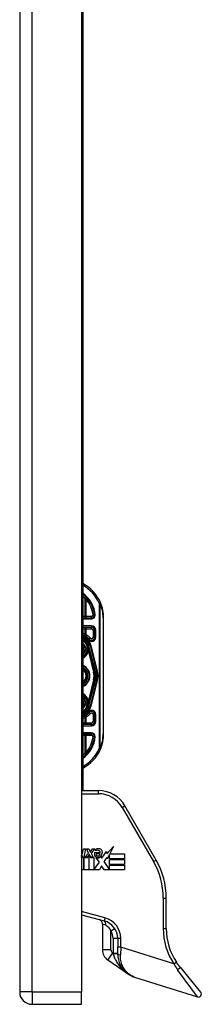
# Model space of a CAD drawing. Header units: inches. Extents: x 6 to 165, y 7 to 91.
# Tile 101 of 118: x 77.76 to 80.12, y 14.26 to 27. Entities that reach past the tile are written whole.
import ezdxf

# ---------------------------------------------------------------- set-up
doc = ezdxf.new("R2010")
doc.units = ezdxf.units.IN
doc.header["$MEASUREMENT"] = 0
doc.layers.add('Visible Edges(ANSI)', color=7, linetype='Continuous', lineweight=25)
doc.layers.add('Visible Tangent Edges(ANSI)', color=7, linetype='Continuous', lineweight=25)

msp = doc.modelspace()

# ---------------------------------------------------------------- linework, layer by layer
at = {"layer": 'Visible Edges(ANSI)'}
for p, q in [((77.765, 61.902), (77.765, 14.421)), ((78.565, 61.902), (78.565, 14.421)), ((78.583, 37.176), (78.583, 17.024)), ((78.697, 19.258), (78.583, 19.258)), ((78.854, 17.76), (78.854, 19.26)), ((78.583, 19.14), (78.697, 19.14)), ((78.736, 19.101), (78.736, 19.011)), ((78.641, 18.933), (78.641, 18.934)), ((78.659, 18.893), (78.662, 18.88)), ((78.662, 18.879), (78.664, 18.875)), ((78.664, 18.875), (78.742, 18.564)), ((78.766, 18.57), (78.683, 18.899)), ((78.685, 18.899), (78.767, 18.569)), ((78.742, 18.456), (78.664, 18.145)), ((78.683, 18.121), (78.766, 18.45)), ((78.767, 18.451), (78.685, 18.121)), ((78.661, 18.135), (78.659, 18.127)), ((78.664, 18.145), (78.662, 18.138)), ((78.642, 18.087), (78.641, 18.086)), ((78.736, 18.009), (78.736, 17.919)), ((78.697, 17.88), (78.583, 17.88)), ((78.583, 17.762), (78.697, 17.762)), ((78.789, 17.024), (78.565, 17.024)), ((79.534, 16.127), (79.13, 16.827)), ((78.578, 16.183), (78.572, 16.183)), ((78.576, 16.164), (78.578, 16.183)), ((78.584, 16.227), (78.592, 16.271)), ((78.592, 16.271), (78.618, 16.271)), ((78.618, 16.271), (78.599, 16.164)), ((78.61, 16.164), (78.658, 16.216)), ((78.631, 16.271), (78.663, 16.271)), ((78.658, 16.216), (78.631, 16.271)), ((78.668, 16.2), (78.642, 16.164)), ((78.663, 16.271), (78.678, 16.233)), ((78.672, 16.2), (78.668, 16.2)), ((78.668, 16.193), (78.683, 16.158)), ((78.668, 15.999), (78.668, 16.193)), ((78.688, 16.164), (78.672, 16.2)), ((78.678, 16.233), (78.683, 16.233)), ((78.683, 16.233), (78.709, 16.271)), ((78.741, 16.271), (78.693, 16.217)), ((78.693, 16.217), (78.72, 16.164)), ((78.709, 16.271), (78.741, 16.271)), ((78.739, 16.225), (78.811, 16.225)), ((78.752, 16.248), (78.752, 16.266)), ((78.808, 16.207), (78.76, 16.207)), ((78.831, 16.15), (78.893, 16.237)), ((78.893, 16.237), (78.897, 16.209)), ((78.897, 16.209), (78.983, 16.3)), ((78.931, 16.199), (78.901, 16.142)), ((78.931, 16.143), (78.931, 16.199)), ((78.983, 16.3), (78.935, 16.206)), ((78.935, 16.206), (79.125, 16.206)), ((79.125, 16.206), (79.125, 16.143)), ((78.57, 16.17), (78.569, 16.158)), ((78.569, 16.158), (78.593, 16.158)), ((78.599, 16.164), (78.576, 16.164)), ((78.593, 16.158), (78.593, 15.999)), ((78.602, 16.158), (78.645, 16.158)), ((78.602, 15.999), (78.602, 16.158)), ((78.642, 16.164), (78.61, 16.164)), ((78.645, 16.158), (78.66, 16.179)), ((78.66, 16.179), (78.66, 15.999)), ((78.683, 16.158), (78.727, 16.158)), ((78.72, 16.164), (78.688, 16.164)), ((78.727, 16.158), (78.727, 16.002)), ((78.727, 16.002), (78.799, 16.098)), ((78.799, 16.098), (78.759, 16.157)), ((78.818, 16.173), (78.831, 16.15)), ((78.897, 16.161), (78.858, 16.106)), ((78.858, 16.106), (78.931, 16)), ((78.901, 16.142), (78.897, 16.161)), ((79.125, 16.143), (78.931, 16.143)), ((78.931, 16.134), (79.125, 16.134)), ((78.931, 16.071), (78.931, 16.134)), ((79.125, 16.071), (78.931, 16.071)), ((78.931, 16.062), (79.125, 16.062)), ((78.931, 16), (78.931, 16.062)), ((79.125, 16.134), (79.125, 16.071)), ((79.125, 16.062), (79.125, 15.999)), ((78.593, 15.999), (78.565, 15.999)), ((78.66, 15.999), (78.602, 15.999)), ((78.8, 15.999), (78.668, 15.999)), ((78.827, 16.051), (78.8, 15.999)), ((78.862, 15.999), (78.827, 16.051)), ((79.125, 15.999), (78.862, 15.999)), ((79.666, 15.241), (79.666, 15.635)), ((78.565, 15.418), (78.861, 15.339)), ((78.839, 15.299), (78.839, 14.964)), ((79.036, 15.111), (79.036, 15)), ((79.036, 14.913), (79.036, 15)), ((78.908, 14.834), (79.173, 14.653)), ((79.847, 14.739), (80.112, 14.418)), ((79.256, 14.612), (80.07, 14.356)), ((78.565, 14.26), (78.565, 14.421)), ((77.926, 14.26), (78.565, 14.26))]:
    msp.add_line(p, q, dxfattribs=at)
at = {"layer": 'Visible Edges(ANSI)', "flags": 128}
for points in [[(78.736, 19.294), (78.736, 19.294), (78.736, 19.294), (78.736, 19.294), (78.735, 19.294), (78.735, 19.294), (78.735, 19.294), (78.734, 19.294), (78.733, 19.294), (78.733, 19.294), (78.732, 19.294), (78.731, 19.294), (78.73, 19.294), (78.729, 19.294), (78.728, 19.294), (78.727, 19.294), (78.726, 19.294), (78.725, 19.294), (78.724, 19.294), (78.723, 19.294), (78.721, 19.294), (78.72, 19.294), (78.719, 19.294), (78.718, 19.294), (78.716, 19.294)], [(78.746, 19.294), (78.745, 19.294), (78.745, 19.294), (78.744, 19.294), (78.743, 19.294), (78.743, 19.294), (78.742, 19.294), (78.742, 19.294), (78.741, 19.294), (78.74, 19.294), (78.74, 19.294), (78.739, 19.294), (78.739, 19.294), (78.739, 19.294), (78.738, 19.294), (78.738, 19.294), (78.737, 19.294), (78.737, 19.294), (78.737, 19.294), (78.737, 19.294), (78.736, 19.294), (78.736, 19.294), (78.736, 19.294), (78.736, 19.294), (78.736, 19.294)], [(78.663, 18.145), (78.663, 18.145), (78.663, 18.144), (78.663, 18.144), (78.663, 18.144), (78.663, 18.143), (78.663, 18.143), (78.663, 18.142), (78.663, 18.142), (78.662, 18.141), (78.662, 18.141), (78.662, 18.141), (78.662, 18.14), (78.662, 18.14), (78.662, 18.139), (78.662, 18.139), (78.662, 18.138), (78.662, 18.138), (78.662, 18.138), (78.662, 18.137), (78.662, 18.137), (78.661, 18.136), (78.661, 18.136), (78.661, 18.136), (78.661, 18.135)], [(78.642, 18.087), (78.642, 18.087), (78.642, 18.087), (78.641, 18.087), (78.641, 18.087), (78.641, 18.087), (78.641, 18.087), (78.641, 18.087), (78.641, 18.087), (78.641, 18.087), (78.641, 18.087), (78.641, 18.087), (78.641, 18.087), (78.641, 18.087), (78.641, 18.087), (78.641, 18.086), (78.641, 18.086), (78.641, 18.086), (78.641, 18.086), (78.641, 18.086), (78.641, 18.086), (78.641, 18.086), (78.641, 18.086), (78.641, 18.086), (78.641, 18.086)], [(78.642, 18.087), (78.642, 18.087), (78.642, 18.087), (78.642, 18.087), (78.642, 18.087), (78.642, 18.087), (78.642, 18.087), (78.642, 18.087), (78.642, 18.087), (78.642, 18.087), (78.642, 18.087), (78.642, 18.087), (78.642, 18.087), (78.642, 18.087), (78.642, 18.087), (78.642, 18.087), (78.642, 18.087), (78.642, 18.087), (78.642, 18.087), (78.642, 18.087), (78.642, 18.087), (78.642, 18.087), (78.642, 18.087), (78.642, 18.087), (78.642, 18.087)], [(78.716, 17.726), (78.718, 17.726), (78.719, 17.726), (78.72, 17.726), (78.721, 17.726), (78.723, 17.726), (78.724, 17.726), (78.725, 17.726), (78.726, 17.726), (78.727, 17.726), (78.728, 17.726), (78.729, 17.726), (78.73, 17.726), (78.731, 17.726), (78.732, 17.726), (78.733, 17.726), (78.733, 17.726), (78.734, 17.726), (78.735, 17.726), (78.735, 17.726), (78.735, 17.726), (78.736, 17.726), (78.736, 17.726), (78.736, 17.726), (78.736, 17.726)], [(78.746, 17.726), (78.745, 17.726), (78.745, 17.726), (78.744, 17.726), (78.743, 17.726), (78.743, 17.726), (78.742, 17.726), (78.742, 17.726), (78.741, 17.726), (78.74, 17.726), (78.74, 17.726), (78.739, 17.726), (78.739, 17.726), (78.739, 17.726), (78.738, 17.726), (78.738, 17.726), (78.737, 17.726), (78.737, 17.726), (78.737, 17.726), (78.737, 17.726), (78.736, 17.726), (78.736, 17.726), (78.736, 17.726), (78.736, 17.726), (78.736, 17.726)], [(79.036, 14.913), (79.036, 14.893), (79.038, 14.873), (79.041, 14.854), (79.045, 14.836), (79.05, 14.818), (79.056, 14.801), (79.063, 14.785), (79.07, 14.769), (79.079, 14.754), (79.087, 14.74), (79.097, 14.726), (79.107, 14.714), (79.117, 14.701), (79.128, 14.69), (79.139, 14.679), (79.151, 14.669), (79.163, 14.66), (79.176, 14.651), (79.188, 14.643), (79.201, 14.635), (79.215, 14.629), (79.228, 14.622), (79.242, 14.617), (79.256, 14.612)], [(79.847, 14.739), (79.845, 14.741), (79.842, 14.744), (79.84, 14.747), (79.838, 14.749), (79.836, 14.752), (79.834, 14.755), (79.832, 14.757), (79.83, 14.76), (79.828, 14.762), (79.826, 14.765), (79.824, 14.768), (79.822, 14.771), (79.82, 14.773), (79.818, 14.776), (79.816, 14.779), (79.814, 14.781), (79.812, 14.784), (79.81, 14.787), (79.808, 14.79), (79.806, 14.793), (79.804, 14.795), (79.802, 14.798), (79.8, 14.801), (79.798, 14.804)]]:
    msp.add_lwpolyline(points, dxfattribs=at)
at = {"layer": 'Visible Edges(ANSI)'}
for centre, radius, start, end in [((78.354, 19.26), 0.5, 23.4439, 62.7515), ((78.354, 19.26), 0.383, 5.0431, 53.3352), ((78.354, 19.26), 0.5, 0, 23.4439), ((78.697, 19.297), 0.0394, 270, 354.6062), ((78.697, 19.101), 0.0394, 0, 90), ((78.528, 18.86), 0.187, 41.8969, 72.9251), ((78.528, 18.86), 0.162, 13.9709, 70.1174), ((78.528, 18.86), 0.16, 14.224, 69.8574), ((78.697, 19.011), 0.0394, 221.8969, 0), ((78.528, 18.86), 0.135, 33.2602, 65.9557), ((78.528, 18.86), 0.089, 308.1074, 51.8926), ((78.528, 18.86), 0.128, 295.3153, 1.3228), ((78.641, 18.933), 0.0011, 33.219, 43.4907), ((78.528, 18.86), 0.135, 14.224, 32.8705), ((78.612, 18.868), 0.0514, 12.949, 14.1876), ((78.528, 18.51), 0.144, 292.4702, 67.5298), ((78.528, 18.51), 0.11, 299.8843, 60.1157), ((78.528, 18.51), 0.1, 303.1682, 56.8318), ((78.528, 18.51), 0.221, 345.776, 14.224), ((78.528, 18.51), 0.246, 345.776, 14.224), ((78.528, 18.51), 0.246, 346.0291, 13.9709), ((78.528, 18.16), 0.128, 358.9756, 64.6847), ((78.528, 18.16), 0.089, 308.1074, 51.8926), ((78.528, 18.16), 0.162, 289.8826, 346.0291), ((78.528, 18.16), 0.16, 290.1426, 345.776), ((78.528, 18.16), 0.135, 327.2981, 345.776), ((78.528, 18.16), 0.135, 294.0443, 326.7398), ((78.528, 18.16), 0.187, 287.0749, 318.1031), ((78.697, 18.009), 0.0394, 0, 138.1031), ((78.697, 17.919), 0.0394, 270, 0), ((78.354, 17.76), 0.383, 306.6648, 354.9569), ((78.697, 17.723), 0.0394, 5.3938, 90), ((78.354, 17.76), 0.5, 336.5561, 0), ((78.354, 17.76), 0.5, 297.2485, 336.5561), ((78.789, 16.631), 0.394, 30, 90), ((78.55, 16.207), 0.0248, 306.3555, 327.5992), ((78.532, 16.208), 0.0472, 313.1438, 327.4114), ((78.494, 16.243), 0.0915, 327.5992, 350), ((78.789, 16.202), 0.0555, 156.1555, 203.8445), ((78.787, 16.152), 0.12, 81.5605, 107.3343), ((78.775, 16.193), 0.0604, 64.6784, 112.5609), ((78.777, 16.198), 0.0188, 151.4547, 231.1652), ((78.779, 16.2), 0.0216, 231.1652, 289.3797), ((78.775, 16.211), 0.0331, 289.3797, 352.9975), ((78.793, 16.23), 0.0189, 343.5261, 64.6784), ((78.799, 16.232), 0.0388, 356.5646, 81.5605), ((78.76, 16.234), 0.0784, 314.1684, 356.5646), ((78.536, 16.203), 0.0472, 307.5478, 316.5849), ((78.766, 16.192), 0.0299, 203.8445, 265.0802), ((78.773, 16.22), 0.065, 257.079, 313.1785), ((78.773, 16.22), 0.0588, 260.4085, 314.1684), ((78.682, 15.635), 0.984, 0, 30), ((78.78, 15.299), 0.0591, 0, 75), ((78.8, 15.111), 0.236, 0, 75), ((80.453, 15.241), 0.787, 180, 213.7355), ((78.996, 14.964), 0.157, 180, 235.65), ((77.926, 14.421), 0.161, 180, 270), ((80.082, 14.393), 0.0394, 252.5, 39.63)]:
    msp.add_arc(centre, radius, start, end, dxfattribs=at)
at = {"layer": 'Visible Tangent Edges(ANSI)'}
for p, q in [((77.926, 14.421), (77.926, 61.902)), ((78.612, 19.512), (78.612, 19.278)), ((78.642, 19.513), (78.627, 19.5)), ((78.627, 19.278), (78.627, 19.5)), ((78.795, 19.451), (78.813, 19.459)), ((78.795, 19.451), (78.795, 17.569)), ((78.809, 19.451), (78.795, 19.451)), ((78.809, 17.569), (78.809, 19.451)), ((78.612, 19.278), (78.583, 19.278)), ((78.583, 19.248), (78.697, 19.248)), ((78.627, 19.278), (78.612, 19.278)), ((78.627, 19.258), (78.627, 19.278)), ((78.697, 19.278), (78.627, 19.278)), ((78.697, 19.258), (78.697, 19.278)), ((78.697, 19.248), (78.697, 19.258)), ((78.854, 19.26), (78.848, 19.26)), ((78.848, 19.26), (78.848, 17.76)), ((78.697, 19.156), (78.583, 19.156)), ((78.583, 19.12), (78.612, 19.12)), ((78.612, 19.12), (78.612, 19.047)), ((78.612, 19.12), (78.627, 19.12)), ((78.627, 19.12), (78.627, 19.14)), ((78.627, 19.041), (78.627, 19.12)), ((78.627, 19.12), (78.697, 19.12)), ((78.697, 19.156), (78.697, 19.14)), ((78.697, 19.12), (78.697, 19.14)), ((78.627, 19.041), (78.618, 19.024)), ((78.656, 18.974), (78.667, 18.985)), ((78.682, 18.998), (78.667, 18.985)), ((78.716, 19.101), (78.736, 19.101)), ((78.716, 19.101), (78.716, 19.011)), ((78.716, 19.011), (78.736, 19.011)), ((78.752, 19.101), (78.736, 19.101)), ((78.752, 19.011), (78.736, 19.011)), ((78.752, 19.011), (78.752, 19.101)), ((78.628, 18.928), (78.626, 18.927)), ((78.626, 18.927), (78.629, 18.927)), ((78.626, 18.927), (78.636, 18.887)), ((78.639, 18.888), (78.629, 18.927)), ((78.639, 18.888), (78.636, 18.887)), ((78.639, 18.888), (78.651, 18.891)), ((78.641, 18.934), (78.64, 18.934)), ((78.641, 18.934), (78.641, 18.934)), ((78.641, 18.933), (78.641, 18.933)), ((78.651, 18.891), (78.641, 18.933)), ((78.641, 18.933), (78.641, 18.933)), ((78.641, 18.933), (78.641, 18.933)), ((78.641, 18.933), (78.651, 18.891)), ((78.651, 18.891), (78.651, 18.891)), ((78.657, 18.871), (78.656, 18.871)), ((78.657, 18.863), (78.656, 18.863)), ((78.659, 18.893), (78.664, 18.894)), ((78.659, 18.893), (78.659, 18.893)), ((78.659, 18.893), (78.662, 18.88)), ((78.662, 18.88), (78.662, 18.88)), ((78.662, 18.877), (78.662, 18.877)), ((78.663, 18.875), (78.663, 18.875)), ((78.663, 18.875), (78.664, 18.875)), ((78.663, 18.875), (78.742, 18.564)), ((78.747, 18.565), (78.664, 18.894)), ((78.683, 18.899), (78.679, 18.898)), ((78.679, 18.898), (78.762, 18.569)), ((78.683, 18.899), (78.685, 18.899)), ((78.693, 18.901), (78.685, 18.899)), ((78.775, 18.571), (78.693, 18.901)), ((78.653, 18.828), (78.656, 18.827)), ((78.656, 18.827), (78.724, 18.56)), ((78.73, 18.561), (78.661, 18.835)), ((78.73, 18.561), (78.724, 18.56)), ((78.73, 18.561), (78.742, 18.564)), ((78.742, 18.564), (78.747, 18.565)), ((78.742, 18.564), (78.742, 18.564)), ((78.766, 18.57), (78.762, 18.569)), ((78.767, 18.569), (78.766, 18.569)), ((78.767, 18.569), (78.775, 18.571)), ((78.724, 18.46), (78.656, 18.193)), ((78.661, 18.186), (78.73, 18.459)), ((78.742, 18.456), (78.663, 18.146)), ((78.664, 18.126), (78.747, 18.455)), ((78.762, 18.451), (78.679, 18.122)), ((78.693, 18.119), (78.775, 18.449)), ((78.73, 18.459), (78.724, 18.46)), ((78.73, 18.459), (78.742, 18.456)), ((78.742, 18.456), (78.742, 18.456)), ((78.742, 18.456), (78.747, 18.455)), ((78.766, 18.45), (78.762, 18.451)), ((78.767, 18.451), (78.766, 18.451)), ((78.767, 18.451), (78.775, 18.449)), ((78.636, 18.133), (78.626, 18.093)), ((78.629, 18.093), (78.626, 18.093)), ((78.626, 18.093), (78.628, 18.092)), ((78.629, 18.093), (78.639, 18.132)), ((78.639, 18.132), (78.636, 18.133)), ((78.639, 18.132), (78.651, 18.129)), ((78.641, 18.087), (78.651, 18.129)), ((78.651, 18.129), (78.641, 18.087)), ((78.651, 18.129), (78.651, 18.129)), ((78.653, 18.192), (78.656, 18.193)), ((78.657, 18.158), (78.656, 18.158)), ((78.657, 18.149), (78.656, 18.149)), ((78.664, 18.126), (78.659, 18.127)), ((78.663, 18.145), (78.663, 18.146)), ((78.664, 18.145), (78.663, 18.145)), ((78.679, 18.122), (78.683, 18.121)), ((78.685, 18.121), (78.683, 18.122)), ((78.685, 18.121), (78.693, 18.119)), ((78.612, 17.973), (78.612, 17.9)), ((78.618, 17.996), (78.627, 17.979)), ((78.627, 17.9), (78.627, 17.979)), ((78.64, 18.086), (78.641, 18.086)), ((78.641, 18.087), (78.641, 18.087)), ((78.641, 18.087), (78.641, 18.087)), ((78.641, 18.086), (78.641, 18.086)), ((78.667, 18.035), (78.656, 18.046)), ((78.667, 18.035), (78.682, 18.022)), ((78.736, 18.009), (78.716, 18.009)), ((78.716, 18.009), (78.716, 17.919)), ((78.736, 18.009), (78.752, 18.009)), ((78.752, 17.919), (78.752, 18.009)), ((78.612, 17.9), (78.583, 17.9)), ((78.583, 17.864), (78.697, 17.864)), ((78.627, 17.9), (78.612, 17.9)), ((78.627, 17.9), (78.627, 17.88)), ((78.697, 17.9), (78.627, 17.9)), ((78.697, 17.9), (78.697, 17.88)), ((78.697, 17.864), (78.697, 17.88)), ((78.716, 17.919), (78.736, 17.919)), ((78.752, 17.919), (78.736, 17.919)), ((78.697, 17.772), (78.583, 17.772)), ((78.583, 17.742), (78.612, 17.742)), ((78.612, 17.742), (78.627, 17.742)), ((78.612, 17.742), (78.612, 17.508)), ((78.627, 17.742), (78.627, 17.762)), ((78.627, 17.742), (78.697, 17.742)), ((78.627, 17.52), (78.627, 17.742)), ((78.697, 17.772), (78.697, 17.762)), ((78.697, 17.742), (78.697, 17.762)), ((78.854, 17.76), (78.848, 17.76)), ((78.627, 17.52), (78.642, 17.507)), ((78.795, 17.569), (78.809, 17.569)), ((78.813, 17.561), (78.795, 17.569)), ((78.565, 16.985), (78.789, 16.985)), ((78.789, 16.985), (78.789, 17.024)), ((79.096, 16.808), (79.13, 16.827)), ((79.096, 16.808), (79.5, 16.108)), ((79.5, 16.108), (79.534, 16.127)), ((79.626, 15.635), (79.626, 15.241)), ((79.626, 15.635), (79.666, 15.635)), ((78.871, 15.377), (78.565, 15.459)), ((78.882, 15.282), (78.839, 15.299)), ((78.871, 15.377), (78.861, 15.339)), ((78.999, 15.237), (78.949, 15.206)), ((78.949, 14.964), (78.949, 15.206)), ((79.626, 15.241), (79.666, 15.241)), ((79.036, 15.111), (78.977, 15.111)), ((78.977, 15.111), (78.977, 14.92)), ((79.075, 15.111), (79.036, 15.111)), ((79.075, 15), (79.075, 15.111)), ((78.949, 14.964), (78.839, 14.964)), ((78.97, 14.925), (78.908, 14.834)), ((78.977, 14.92), (78.97, 14.925)), ((78.977, 14.92), (79.036, 14.92)), ((78.978, 14.914), (78.977, 14.92)), ((79.075, 15), (79.036, 15)), ((79.075, 15), (79.072, 14.901)), ((79.766, 14.782), (79.075, 15)), ((79.766, 14.782), (79.798, 14.804)), ((80.07, 14.356), (79.814, 14.707)), ((77.926, 14.421), (77.765, 14.421)), ((77.926, 14.421), (77.926, 14.26)), ((77.926, 14.421), (78.565, 14.421))]:
    msp.add_line(p, q, dxfattribs=at)
at = {"layer": 'Visible Tangent Edges(ANSI)', "flags": 128}
for points in [[(78.612, 19.512), (78.613, 19.512), (78.614, 19.511), (78.614, 19.511), (78.615, 19.51), (78.616, 19.51), (78.616, 19.509), (78.617, 19.509), (78.617, 19.508), (78.618, 19.508), (78.619, 19.507), (78.619, 19.507), (78.62, 19.506), (78.621, 19.506), (78.621, 19.505), (78.622, 19.505), (78.622, 19.504), (78.623, 19.504), (78.624, 19.503), (78.624, 19.503), (78.625, 19.502), (78.626, 19.502), (78.626, 19.501), (78.627, 19.501), (78.627, 19.5)], [(78.627, 19.041), (78.627, 19.042), (78.626, 19.042), (78.625, 19.042), (78.625, 19.042), (78.624, 19.043), (78.624, 19.043), (78.623, 19.043), (78.622, 19.043), (78.622, 19.044), (78.621, 19.044), (78.621, 19.044), (78.62, 19.044), (78.619, 19.045), (78.619, 19.045), (78.618, 19.045), (78.617, 19.045), (78.617, 19.045), (78.616, 19.046), (78.616, 19.046), (78.615, 19.046), (78.614, 19.046), (78.614, 19.047), (78.613, 19.047), (78.612, 19.047)], [(78.64, 18.934), (78.64, 18.933), (78.639, 18.933), (78.639, 18.933), (78.638, 18.933), (78.638, 18.932), (78.637, 18.932), (78.637, 18.932), (78.636, 18.932), (78.636, 18.932), (78.635, 18.931), (78.635, 18.931), (78.634, 18.931), (78.634, 18.931), (78.633, 18.931), (78.633, 18.93), (78.632, 18.93), (78.632, 18.93), (78.631, 18.93), (78.631, 18.929), (78.63, 18.929), (78.63, 18.929), (78.629, 18.929), (78.629, 18.929), (78.628, 18.928)], [(78.629, 18.927), (78.629, 18.928), (78.63, 18.928), (78.63, 18.928), (78.631, 18.928), (78.631, 18.928), (78.632, 18.929), (78.632, 18.929), (78.633, 18.929), (78.633, 18.929), (78.634, 18.93), (78.634, 18.93), (78.635, 18.93), (78.635, 18.93), (78.636, 18.93), (78.636, 18.931), (78.637, 18.931), (78.637, 18.931), (78.638, 18.931), (78.638, 18.932), (78.639, 18.932), (78.639, 18.932), (78.64, 18.932), (78.64, 18.932), (78.641, 18.933)], [(78.64, 18.934), (78.64, 18.934), (78.64, 18.934), (78.64, 18.934), (78.64, 18.933), (78.64, 18.933), (78.64, 18.933), (78.64, 18.933), (78.64, 18.933), (78.64, 18.933), (78.64, 18.933), (78.64, 18.933), (78.64, 18.933), (78.64, 18.933), (78.64, 18.933), (78.64, 18.933), (78.64, 18.933), (78.64, 18.933), (78.64, 18.933), (78.641, 18.933), (78.641, 18.933), (78.641, 18.933), (78.641, 18.933), (78.641, 18.933), (78.641, 18.933)], [(78.641, 18.933), (78.641, 18.933), (78.641, 18.933), (78.641, 18.933), (78.641, 18.933), (78.641, 18.933), (78.641, 18.933), (78.641, 18.933), (78.641, 18.933), (78.641, 18.933), (78.641, 18.933), (78.641, 18.933), (78.641, 18.933), (78.641, 18.934), (78.641, 18.934), (78.641, 18.934), (78.641, 18.934), (78.641, 18.934), (78.641, 18.934), (78.641, 18.934), (78.641, 18.934), (78.641, 18.934), (78.641, 18.934), (78.641, 18.934), (78.641, 18.934)], [(78.641, 18.934), (78.641, 18.934), (78.641, 18.934), (78.641, 18.934), (78.641, 18.934), (78.641, 18.934), (78.641, 18.934), (78.641, 18.934), (78.641, 18.934), (78.641, 18.934), (78.641, 18.934), (78.641, 18.933), (78.641, 18.933), (78.641, 18.933), (78.641, 18.933), (78.641, 18.933), (78.641, 18.933), (78.641, 18.933), (78.641, 18.933), (78.641, 18.933), (78.641, 18.933), (78.641, 18.933), (78.641, 18.933), (78.641, 18.933), (78.641, 18.933)], [(78.641, 18.933), (78.641, 18.933), (78.641, 18.933), (78.641, 18.933), (78.641, 18.933), (78.641, 18.933), (78.641, 18.934), (78.641, 18.934), (78.641, 18.934), (78.641, 18.934), (78.641, 18.934), (78.641, 18.934), (78.641, 18.934), (78.641, 18.934), (78.641, 18.934), (78.641, 18.934), (78.641, 18.934), (78.641, 18.934), (78.641, 18.934), (78.641, 18.934), (78.641, 18.934), (78.641, 18.934), (78.641, 18.934), (78.641, 18.934), (78.641, 18.934)], [(78.641, 18.934), (78.641, 18.934), (78.641, 18.934), (78.641, 18.934), (78.641, 18.934), (78.641, 18.934), (78.641, 18.934), (78.641, 18.934), (78.641, 18.934), (78.641, 18.934), (78.641, 18.933), (78.641, 18.933), (78.641, 18.933), (78.641, 18.933), (78.641, 18.933), (78.641, 18.933), (78.641, 18.933), (78.641, 18.933), (78.641, 18.933), (78.641, 18.933), (78.641, 18.933), (78.641, 18.933), (78.641, 18.933), (78.641, 18.933), (78.641, 18.933)], [(78.641, 18.933), (78.641, 18.933), (78.641, 18.933), (78.641, 18.933), (78.641, 18.933), (78.641, 18.933), (78.641, 18.933), (78.641, 18.933), (78.641, 18.933), (78.641, 18.933), (78.641, 18.933), (78.641, 18.933), (78.641, 18.933), (78.641, 18.933), (78.641, 18.933), (78.641, 18.933), (78.641, 18.933), (78.641, 18.933), (78.641, 18.933), (78.641, 18.933), (78.641, 18.933), (78.641, 18.933), (78.641, 18.933), (78.641, 18.933), (78.641, 18.933)], [(78.641, 18.933), (78.641, 18.933), (78.641, 18.933), (78.641, 18.933), (78.641, 18.933), (78.641, 18.933), (78.641, 18.933), (78.641, 18.933), (78.641, 18.933), (78.641, 18.933), (78.641, 18.933), (78.641, 18.933), (78.641, 18.933), (78.641, 18.933), (78.641, 18.933), (78.641, 18.933), (78.641, 18.933), (78.641, 18.933), (78.641, 18.933), (78.641, 18.933), (78.641, 18.933), (78.641, 18.933), (78.641, 18.933), (78.641, 18.933), (78.641, 18.933)], [(78.662, 18.877), (78.662, 18.878), (78.662, 18.879), (78.661, 18.88), (78.661, 18.881), (78.66, 18.883), (78.66, 18.884), (78.66, 18.885), (78.659, 18.886), (78.658, 18.887), (78.658, 18.888), (78.657, 18.887), (78.657, 18.886), (78.657, 18.885), (78.657, 18.884), (78.657, 18.882), (78.657, 18.881), (78.657, 18.88), (78.657, 18.879), (78.657, 18.877), (78.657, 18.876), (78.657, 18.875), (78.657, 18.874), (78.656, 18.872), (78.656, 18.871)], [(78.656, 18.871), (78.656, 18.871), (78.656, 18.87), (78.656, 18.87), (78.656, 18.87), (78.656, 18.869), (78.656, 18.869), (78.656, 18.869), (78.656, 18.868), (78.656, 18.868), (78.656, 18.868), (78.656, 18.867), (78.656, 18.867), (78.656, 18.867), (78.656, 18.866), (78.656, 18.866), (78.656, 18.866), (78.656, 18.865), (78.656, 18.865), (78.656, 18.865), (78.656, 18.864), (78.656, 18.864), (78.656, 18.864), (78.656, 18.863), (78.656, 18.863)], [(78.657, 18.871), (78.657, 18.872), (78.657, 18.874), (78.657, 18.875), (78.657, 18.876), (78.657, 18.877), (78.657, 18.879), (78.657, 18.88), (78.657, 18.881), (78.657, 18.882), (78.657, 18.884), (78.657, 18.885), (78.657, 18.886), (78.657, 18.887), (78.658, 18.888), (78.658, 18.887), (78.659, 18.886), (78.659, 18.885), (78.66, 18.884), (78.66, 18.883), (78.661, 18.881), (78.661, 18.88), (78.662, 18.879), (78.662, 18.878), (78.662, 18.877)], [(78.657, 18.863), (78.657, 18.863), (78.657, 18.864), (78.657, 18.864), (78.657, 18.864), (78.657, 18.865), (78.657, 18.865), (78.657, 18.865), (78.657, 18.866), (78.657, 18.866), (78.657, 18.866), (78.657, 18.867), (78.657, 18.867), (78.657, 18.867), (78.657, 18.868), (78.657, 18.868), (78.657, 18.868), (78.657, 18.869), (78.657, 18.869), (78.657, 18.869), (78.657, 18.87), (78.657, 18.87), (78.657, 18.87), (78.657, 18.871), (78.657, 18.871)], [(78.662, 18.88), (78.662, 18.88), (78.662, 18.88), (78.662, 18.88), (78.662, 18.879), (78.662, 18.879), (78.662, 18.879), (78.662, 18.879), (78.662, 18.878), (78.662, 18.878), (78.663, 18.878), (78.663, 18.878), (78.663, 18.877), (78.663, 18.877), (78.663, 18.877), (78.663, 18.877), (78.663, 18.877), (78.663, 18.876), (78.663, 18.876), (78.663, 18.876), (78.663, 18.876), (78.663, 18.875), (78.663, 18.875), (78.663, 18.875), (78.663, 18.875)], [(78.663, 18.875), (78.663, 18.875), (78.663, 18.875), (78.663, 18.875), (78.663, 18.875), (78.663, 18.876), (78.663, 18.876), (78.663, 18.876), (78.663, 18.876), (78.663, 18.876), (78.663, 18.877), (78.663, 18.877), (78.663, 18.877), (78.663, 18.877), (78.663, 18.877), (78.663, 18.878), (78.663, 18.878), (78.663, 18.878), (78.663, 18.878), (78.663, 18.878), (78.663, 18.879), (78.663, 18.879), (78.663, 18.879), (78.662, 18.879), (78.662, 18.879)], [(78.662, 18.877), (78.662, 18.877), (78.662, 18.877), (78.662, 18.876), (78.662, 18.876), (78.662, 18.876), (78.663, 18.876), (78.663, 18.876), (78.663, 18.876), (78.663, 18.876), (78.663, 18.876), (78.663, 18.876), (78.663, 18.876), (78.663, 18.876), (78.663, 18.875), (78.663, 18.875), (78.663, 18.875), (78.663, 18.875), (78.663, 18.875), (78.663, 18.875), (78.663, 18.875), (78.663, 18.875), (78.663, 18.875), (78.663, 18.875), (78.663, 18.875)], [(78.663, 18.875), (78.663, 18.875), (78.663, 18.875), (78.663, 18.875), (78.663, 18.875), (78.663, 18.875), (78.663, 18.875), (78.663, 18.875), (78.663, 18.875), (78.663, 18.875), (78.663, 18.875), (78.663, 18.876), (78.663, 18.876), (78.663, 18.876), (78.663, 18.876), (78.663, 18.876), (78.663, 18.876), (78.663, 18.876), (78.663, 18.876), (78.663, 18.876), (78.663, 18.876), (78.663, 18.876), (78.663, 18.877), (78.662, 18.877), (78.662, 18.877)], [(78.662, 18.877), (78.662, 18.877), (78.662, 18.877), (78.662, 18.876), (78.662, 18.876), (78.662, 18.876), (78.662, 18.876), (78.662, 18.876), (78.662, 18.876), (78.663, 18.876), (78.663, 18.876), (78.663, 18.876), (78.663, 18.876), (78.663, 18.876), (78.663, 18.875), (78.663, 18.875), (78.663, 18.875), (78.663, 18.875), (78.663, 18.875), (78.663, 18.875), (78.663, 18.875), (78.663, 18.875), (78.663, 18.875), (78.663, 18.875), (78.663, 18.875)], [(78.656, 18.827), (78.657, 18.827), (78.657, 18.828), (78.657, 18.828), (78.657, 18.828), (78.657, 18.829), (78.658, 18.829), (78.658, 18.829), (78.658, 18.83), (78.658, 18.83), (78.658, 18.83), (78.659, 18.831), (78.659, 18.831), (78.659, 18.831), (78.659, 18.832), (78.659, 18.832), (78.66, 18.832), (78.66, 18.832), (78.66, 18.833), (78.66, 18.833), (78.66, 18.833), (78.66, 18.834), (78.661, 18.834), (78.661, 18.834), (78.661, 18.835)], [(78.641, 18.087), (78.64, 18.088), (78.64, 18.088), (78.639, 18.088), (78.639, 18.088), (78.638, 18.088), (78.638, 18.089), (78.637, 18.089), (78.637, 18.089), (78.636, 18.089), (78.636, 18.09), (78.635, 18.09), (78.635, 18.09), (78.634, 18.09), (78.634, 18.09), (78.633, 18.091), (78.633, 18.091), (78.632, 18.091), (78.632, 18.091), (78.631, 18.092), (78.631, 18.092), (78.63, 18.092), (78.63, 18.092), (78.629, 18.092), (78.629, 18.093)], [(78.661, 18.186), (78.661, 18.186), (78.661, 18.186), (78.66, 18.186), (78.66, 18.187), (78.66, 18.187), (78.66, 18.187), (78.66, 18.188), (78.66, 18.188), (78.659, 18.188), (78.659, 18.188), (78.659, 18.189), (78.659, 18.189), (78.659, 18.189), (78.658, 18.19), (78.658, 18.19), (78.658, 18.19), (78.658, 18.191), (78.658, 18.191), (78.657, 18.191), (78.657, 18.192), (78.657, 18.192), (78.657, 18.192), (78.657, 18.193), (78.656, 18.193)], [(78.656, 18.158), (78.656, 18.157), (78.656, 18.157), (78.656, 18.157), (78.656, 18.156), (78.656, 18.156), (78.656, 18.156), (78.656, 18.155), (78.656, 18.155), (78.656, 18.154), (78.656, 18.154), (78.656, 18.154), (78.656, 18.153), (78.656, 18.153), (78.656, 18.153), (78.656, 18.152), (78.656, 18.152), (78.656, 18.151), (78.656, 18.151), (78.656, 18.151), (78.656, 18.15), (78.656, 18.15), (78.656, 18.15), (78.656, 18.149), (78.656, 18.149)], [(78.656, 18.149), (78.656, 18.147), (78.656, 18.146), (78.656, 18.145), (78.657, 18.143), (78.657, 18.142), (78.657, 18.141), (78.657, 18.14), (78.657, 18.138), (78.657, 18.137), (78.657, 18.135), (78.657, 18.134), (78.657, 18.133), (78.658, 18.132), (78.658, 18.133), (78.659, 18.134), (78.659, 18.135), (78.66, 18.136), (78.661, 18.137), (78.661, 18.139), (78.662, 18.14), (78.662, 18.142), (78.662, 18.143), (78.663, 18.144), (78.663, 18.145)], [(78.657, 18.149), (78.657, 18.149), (78.657, 18.15), (78.657, 18.15), (78.657, 18.15), (78.657, 18.151), (78.657, 18.151), (78.657, 18.151), (78.657, 18.152), (78.657, 18.152), (78.657, 18.153), (78.657, 18.153), (78.657, 18.153), (78.657, 18.154), (78.657, 18.154), (78.657, 18.154), (78.657, 18.155), (78.657, 18.155), (78.657, 18.156), (78.657, 18.156), (78.657, 18.156), (78.657, 18.157), (78.657, 18.157), (78.657, 18.157), (78.657, 18.158)], [(78.663, 18.146), (78.663, 18.144), (78.662, 18.143), (78.662, 18.142), (78.661, 18.14), (78.661, 18.139), (78.66, 18.138), (78.66, 18.136), (78.659, 18.135), (78.659, 18.134), (78.658, 18.133), (78.658, 18.132), (78.657, 18.133), (78.657, 18.134), (78.657, 18.135), (78.657, 18.137), (78.657, 18.138), (78.657, 18.14), (78.657, 18.141), (78.657, 18.142), (78.657, 18.143), (78.657, 18.145), (78.657, 18.146), (78.657, 18.147), (78.657, 18.149)], [(78.612, 17.973), (78.613, 17.973), (78.614, 17.973), (78.614, 17.974), (78.615, 17.974), (78.616, 17.974), (78.616, 17.974), (78.617, 17.975), (78.617, 17.975), (78.618, 17.975), (78.619, 17.975), (78.619, 17.975), (78.62, 17.976), (78.621, 17.976), (78.621, 17.976), (78.622, 17.976), (78.622, 17.977), (78.623, 17.977), (78.624, 17.977), (78.624, 17.977), (78.625, 17.978), (78.625, 17.978), (78.626, 17.978), (78.627, 17.978), (78.627, 17.979)], [(78.628, 18.092), (78.629, 18.092), (78.629, 18.091), (78.63, 18.091), (78.63, 18.091), (78.631, 18.091), (78.631, 18.09), (78.632, 18.09), (78.632, 18.09), (78.633, 18.09), (78.633, 18.09), (78.634, 18.089), (78.634, 18.089), (78.635, 18.089), (78.635, 18.089), (78.636, 18.088), (78.636, 18.088), (78.637, 18.088), (78.637, 18.088), (78.638, 18.088), (78.638, 18.087), (78.639, 18.087), (78.639, 18.087), (78.64, 18.087), (78.64, 18.086)], [(78.641, 18.087), (78.641, 18.087), (78.641, 18.087), (78.641, 18.087), (78.641, 18.087), (78.641, 18.087), (78.64, 18.087), (78.64, 18.087), (78.64, 18.087), (78.64, 18.087), (78.64, 18.087), (78.64, 18.087), (78.64, 18.087), (78.64, 18.087), (78.64, 18.087), (78.64, 18.087), (78.64, 18.087), (78.64, 18.087), (78.64, 18.087), (78.64, 18.087), (78.64, 18.087), (78.64, 18.087), (78.64, 18.086), (78.64, 18.086), (78.64, 18.086)], [(78.641, 18.087), (78.641, 18.087), (78.641, 18.087), (78.641, 18.087), (78.641, 18.087), (78.641, 18.087), (78.641, 18.087), (78.641, 18.087), (78.641, 18.087), (78.641, 18.087), (78.641, 18.087), (78.641, 18.087), (78.641, 18.087), (78.641, 18.087), (78.641, 18.087), (78.641, 18.087), (78.641, 18.087), (78.641, 18.087), (78.641, 18.087), (78.641, 18.087), (78.641, 18.087), (78.641, 18.087), (78.641, 18.087), (78.641, 18.087), (78.641, 18.087)], [(78.641, 18.086), (78.641, 18.086), (78.641, 18.086), (78.641, 18.086), (78.641, 18.086), (78.641, 18.086), (78.641, 18.086), (78.641, 18.086), (78.641, 18.086), (78.641, 18.086), (78.641, 18.086), (78.641, 18.087), (78.641, 18.087), (78.641, 18.087), (78.641, 18.087), (78.641, 18.087), (78.641, 18.087), (78.641, 18.087), (78.641, 18.087), (78.641, 18.087), (78.641, 18.087), (78.641, 18.087), (78.641, 18.087), (78.641, 18.087), (78.641, 18.087)], [(78.641, 18.087), (78.641, 18.087), (78.641, 18.087), (78.641, 18.087), (78.641, 18.087), (78.641, 18.087), (78.641, 18.087), (78.641, 18.087), (78.641, 18.087), (78.641, 18.087), (78.641, 18.087), (78.641, 18.087), (78.641, 18.087), (78.641, 18.087), (78.641, 18.087), (78.641, 18.086), (78.641, 18.086), (78.641, 18.086), (78.641, 18.086), (78.641, 18.086), (78.641, 18.086), (78.641, 18.086), (78.641, 18.086), (78.641, 18.086), (78.641, 18.086)], [(78.641, 18.087), (78.641, 18.087), (78.641, 18.087), (78.641, 18.087), (78.641, 18.087), (78.641, 18.087), (78.641, 18.087), (78.641, 18.087), (78.641, 18.087), (78.641, 18.087), (78.641, 18.087), (78.641, 18.087), (78.641, 18.087), (78.641, 18.087), (78.641, 18.087), (78.641, 18.087), (78.641, 18.087), (78.641, 18.087), (78.641, 18.087), (78.641, 18.087), (78.641, 18.087), (78.641, 18.087), (78.641, 18.087), (78.641, 18.087), (78.641, 18.087)], [(78.627, 17.52), (78.627, 17.519), (78.626, 17.519), (78.626, 17.518), (78.625, 17.518), (78.624, 17.517), (78.624, 17.517), (78.623, 17.516), (78.622, 17.516), (78.622, 17.515), (78.621, 17.515), (78.621, 17.514), (78.62, 17.514), (78.619, 17.513), (78.619, 17.513), (78.618, 17.512), (78.617, 17.512), (78.617, 17.511), (78.616, 17.511), (78.616, 17.51), (78.615, 17.51), (78.614, 17.509), (78.614, 17.509), (78.613, 17.508), (78.612, 17.508)], [(78.882, 15.282), (78.885, 15.281), (78.888, 15.279), (78.891, 15.277), (78.894, 15.276), (78.897, 15.274), (78.9, 15.272), (78.903, 15.269), (78.906, 15.267), (78.909, 15.264), (78.912, 15.261), (78.915, 15.258), (78.918, 15.255), (78.921, 15.252), (78.924, 15.248), (78.927, 15.245), (78.93, 15.241), (78.933, 15.237), (78.935, 15.233), (78.938, 15.229), (78.94, 15.224), (78.943, 15.22), (78.945, 15.215), (78.947, 15.21), (78.949, 15.206)], [(78.978, 14.914), (78.981, 14.902), (78.985, 14.889), (78.989, 14.876), (78.994, 14.863), (79, 14.85), (79.006, 14.838), (79.012, 14.825), (79.019, 14.813), (79.026, 14.801), (79.034, 14.789), (79.042, 14.778), (79.051, 14.767), (79.059, 14.756), (79.068, 14.745), (79.078, 14.735), (79.087, 14.725), (79.097, 14.715), (79.107, 14.705), (79.118, 14.696), (79.128, 14.686), (79.139, 14.678), (79.15, 14.669), (79.162, 14.661), (79.173, 14.653)], [(79.256, 14.612), (79.244, 14.616), (79.232, 14.621), (79.22, 14.627), (79.208, 14.633), (79.197, 14.64), (79.186, 14.648), (79.175, 14.656), (79.165, 14.665), (79.155, 14.674), (79.145, 14.684), (79.136, 14.695), (79.127, 14.707), (79.119, 14.719), (79.111, 14.732), (79.104, 14.746), (79.097, 14.761), (79.091, 14.776), (79.086, 14.792), (79.081, 14.808), (79.077, 14.826), (79.074, 14.844), (79.072, 14.862), (79.071, 14.882), (79.072, 14.901)], [(79.766, 14.782), (79.767, 14.779), (79.769, 14.775), (79.771, 14.772), (79.773, 14.769), (79.775, 14.766), (79.777, 14.762), (79.779, 14.759), (79.781, 14.756), (79.783, 14.753), (79.785, 14.75), (79.787, 14.747), (79.789, 14.744), (79.791, 14.74), (79.793, 14.737), (79.795, 14.734), (79.797, 14.731), (79.799, 14.728), (79.801, 14.725), (79.804, 14.722), (79.806, 14.719), (79.808, 14.716), (79.81, 14.713), (79.812, 14.71), (79.814, 14.707)]]:
    msp.add_lwpolyline(points, dxfattribs=at)
at = {"layer": 'Visible Tangent Edges(ANSI)'}
for centre, radius, start, end in [((78.354, 19.26), 0.48, 23.4439, 61.5355), ((78.354, 19.26), 0.393, 4.9187, 54.3955), ((78.35, 19.26), 0.364, 43.9186, 50.2286), ((78.354, 19.26), 0.364, 5.372, 41.3104), ((78.368, 19.26), 0.48, 0, 23.4439), ((78.697, 19.297), 0.0492, 270, 355.704), ((78.697, 19.297), 0.0197, 270, 350.1944), ((78.697, 19.101), 0.0551, 0, 90), ((78.697, 19.101), 0.0197, 0, 90), ((78.524, 18.86), 0.207, 64.8144, 73.5169), ((78.528, 18.86), 0.171, 41.8969, 71.2995), ((78.528, 18.86), 0.169, 13.9709, 71.0778), ((78.528, 18.86), 0.156, 14.224, 69.3246), ((78.528, 18.86), 0.14, 14.224, 66.8476), ((78.528, 18.86), 0.207, 41.8969, 61.329), ((78.697, 19.011), 0.0551, 221.8969, 0), ((78.697, 19.011), 0.0197, 221.8969, 0), ((78.528, 18.86), 0.134, 33.2602, 65.8217), ((78.528, 18.86), 0.121, 34.2805, 63.0599), ((78.528, 18.86), 0.118, 34.2805, 62.2961), ((78.528, 18.86), 0.0929, 306.2276, 53.7724), ((78.528, 18.86), 0.0855, 309.9884, 50.0116), ((78.528, 18.86), 0.0655, 327.0037, 32.9963), ((78.528, 18.86), 0.127, 295.5926, 14.224), ((78.528, 18.86), 0.127, 295.626, 14.224), ((78.528, 18.86), 0.114, 298.7845, 14.224), ((78.528, 18.86), 0.111, 299.6642, 14.224), ((78.528, 18.86), 0.128, 295.3569, 1.3228), ((78.528, 18.86), 0.135, 14.224, 32.8705), ((78.531, 18.861), 0.132, 348.5586, 4.7879), ((78.531, 18.861), 0.132, 4.7879, 5.9632), ((78.528, 18.86), 0.132, 294.5119, 345.6274), ((78.528, 18.51), 0.148, 291.8397, 68.1603), ((78.528, 18.51), 0.143, 292.5353, 67.4647), ((78.528, 18.51), 0.142, 292.8007, 67.1993), ((78.528, 18.51), 0.141, 292.8436, 67.1564), ((78.528, 18.51), 0.121, 296.9525, 63.0475), ((78.528, 18.51), 0.119, 297.5731, 62.4269), ((78.528, 18.51), 0.114, 298.7552, 61.2448), ((78.528, 18.51), 0.202, 345.776, 14.224), ((78.528, 18.51), 0.208, 345.776, 14.224), ((78.528, 18.51), 0.22, 345.776, 14.224), ((78.528, 18.51), 0.226, 345.776, 14.224), ((78.528, 18.51), 0.242, 345.776, 14.224), ((78.528, 18.51), 0.254, 346.0291, 13.9709), ((78.528, 18.16), 0.132, 14.3726, 65.4881), ((78.528, 18.16), 0.128, 358.9756, 64.6014), ((78.528, 18.16), 0.127, 345.776, 64.4074), ((78.528, 18.16), 0.127, 345.776, 64.374), ((78.528, 18.16), 0.114, 345.776, 61.2155), ((78.528, 18.16), 0.111, 345.776, 60.3358), ((78.528, 18.16), 0.0929, 306.2276, 53.7724), ((78.528, 18.16), 0.0855, 309.9884, 50.0116), ((78.528, 18.16), 0.0655, 327.0037, 32.9963), ((78.528, 18.16), 0.14, 293.1524, 345.776), ((78.528, 18.16), 0.156, 290.6754, 345.776), ((78.528, 18.16), 0.169, 288.9222, 346.0291), ((78.528, 18.16), 0.118, 297.7039, 325.7195), ((78.531, 18.159), 0.132, 355.2121, 11.4414), ((78.531, 18.159), 0.132, 354.0368, 355.2121), ((78.528, 18.16), 0.121, 296.9401, 325.7195), ((78.528, 18.16), 0.134, 294.1783, 326.7398), ((78.528, 18.16), 0.171, 288.7005, 318.1031), ((78.524, 18.16), 0.207, 286.4831, 295.1856), ((78.528, 18.16), 0.207, 298.671, 318.1031), ((78.697, 18.009), 0.0551, 0, 138.1031), ((78.697, 18.009), 0.0197, 0, 138.1031), ((78.697, 17.919), 0.0551, 270, 0), ((78.697, 17.919), 0.0197, 270, 0), ((78.354, 17.76), 0.393, 305.6045, 355.0813), ((78.354, 17.76), 0.364, 318.6896, 354.628), ((78.697, 17.723), 0.0492, 4.296, 90), ((78.697, 17.723), 0.0197, 9.8056, 90), ((78.368, 17.76), 0.48, 336.5561, 0), ((78.354, 17.76), 0.48, 298.4645, 336.5561), ((78.35, 17.76), 0.364, 309.7714, 316.0814), ((78.789, 16.631), 0.354, 30, 90), ((78.682, 15.635), 0.945, 0, 30), ((78.8, 15.111), 0.276, 0, 75), ((78.8, 15.111), 0.177, 0, 32.3875), ((80.453, 15.241), 0.827, 180, 213.7355), ((78.996, 14.964), 0.0472, 180, 235.65)]:
    msp.add_arc(centre, radius, start, end, dxfattribs=at)
for centre, major_axis, ratio, start_param, end_param in [((78.616, 19.512), (0.0142, 0.0137), 0.132897, 0, 1.707941), ((78.795, 19.451), (0.0181, 0.0078), 0.369668, 5.41831, 6.283185), ((78.616, 19.278), (0, -0.0197), 0.189796, 4.712389, 6.283185), ((78.616, 19.12), (0, 0.0197), 0.189796, 0, 1.570796), ((78.616, 19.047), (-0.0084, -0.0178), 0.172316, 4.793245, 6.283185), ((78.626, 18.927), (-0.00162, 0.00359), 0.779727, 4.57537, 4.849408), ((78.66, 18.871), (-0.00392, -0.00033), 0.20302, 3.827587, 5.777438), ((78.658, 18.834), (-0.00386, 0.00078), 0.480398, 3.927124, 6.283185), ((78.626, 18.093), (0.00162, 0.00359), 0.779727, 4.57537, 4.849408), ((78.658, 18.186), (-0.00386, -0.00078), 0.480398, 0, 2.356061), ((78.66, 18.149), (0.00392, -0.00033), 0.20302, 3.675455, 5.59719), ((78.616, 17.973), (-0.0084, 0.0178), 0.172316, 0, 1.48994), ((78.616, 17.9), (0, -0.0197), 0.189796, 4.712389, 6.283185), ((78.616, 17.742), (0, 0.0197), 0.189796, 0, 1.570796), ((78.616, 17.508), (0.0142, -0.0137), 0.132897, 4.575244, 6.283185), ((78.795, 17.569), (0.0181, -0.0078), 0.369668, 0, 0.864875), ((78.845, 15.282), (0.0153, 0.057), 0.599572, 4.871683, 6.283185), ((78.977, 14.913), (0.0591, 0), 0.030793, 0, 1.549755), ((79.075, 14.913), (-0.0394, 0), 0.287968, 0, 1.480249), ((79.816, 14.714), (0.0303, 0.0251), 0.099128, 4.560171, 6.283185)]:
    msp.add_ellipse(centre, major_axis=major_axis, ratio=ratio, start_param=start_param, end_param=end_param, dxfattribs=at)

doc.saveas('drawing.dxf')
